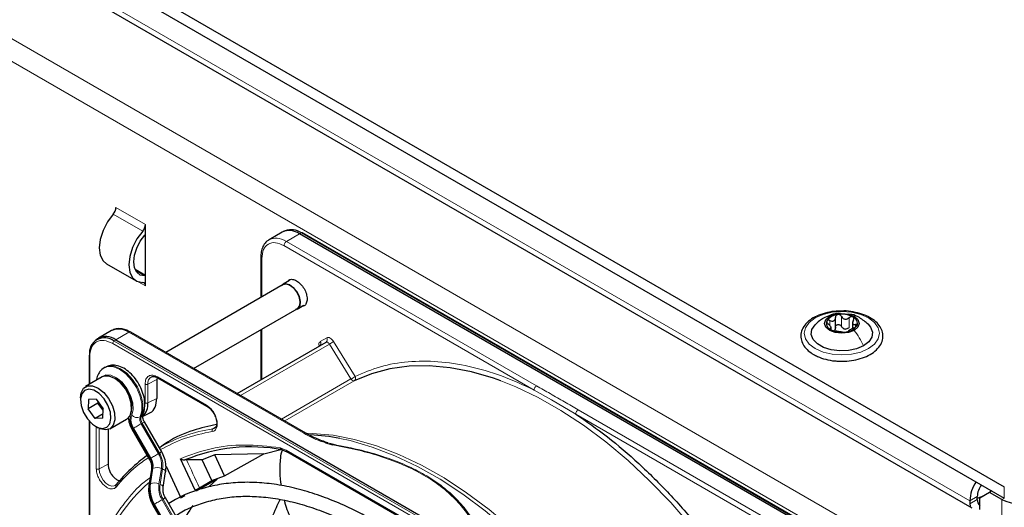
# Paper-space layout 'Blatt4' of a CAD drawing. Header units: millimetres. Extents: x 5 to 418, y 2 to 292.
# Tile 71 of 102: x 124 to 148, y 212 to 223. Entities that reach past the tile are written whole.
import ezdxf

# ---------------------------------------------------------------- set-up
doc = ezdxf.new("R2010")
doc.units = ezdxf.units.MM

psp = doc.layouts.new('Blatt4')

# ---------------------------------------------------------------- linework, layer by layer
at = {"color": 7, "linetype": 'Continuous', "lineweight": 25}
for p, q in [((90.097, 245.34), (147.844, 212.003)), ((90.097, 245.068), (147.844, 211.731)), ((90.757, 244.006), (147.066, 211.499)), ((127.279, 218.046), (127.279, 218.282)), ((130.552, 218.1), (130.238, 217.919)), ((130.624, 218.134), (130.579, 218.113)), ((127.279, 217.048), (127.279, 218.046)), ((143.944, 210.568), (130.969, 218.059)), ((144.009, 210.589), (131.034, 218.08)), ((130.042, 217.503), (130.042, 216.534)), ((126.346, 217.344), (127.053, 216.935)), ((127.279, 217.061), (127.031, 217.204)), ((127.279, 216.812), (127.279, 217.048)), ((130.726, 216.938), (130.573, 216.85)), ((130.577, 216.843), (127.766, 215.22)), ((128.432, 214.835), (130.91, 216.265)), ((130.915, 216.258), (131.068, 216.347)), ((143.802, 215.793), (143.802, 216.056)), ((126.467, 215.742), (126.154, 215.561)), ((130.042, 215.764), (130.042, 214.562)), ((143.698, 215.758), (143.698, 215.832)), ((144.211, 215.952), (144.211, 215.789)), ((126.129, 215.545), (126.089, 215.515)), ((126.571, 215.52), (139.546, 208.029)), ((131.115, 213.286), (126.926, 215.705)), ((129.473, 214.234), (131.602, 215.463)), ((125.93, 215.134), (125.93, 214.449)), ((126.315, 214.863), (126.291, 214.85)), ((126.245, 214.631), (125.844, 214.399)), ((127.56, 214.615), (127.551, 214.567)), ((127.551, 214.567), (127.551, 214.118)), ((127.578, 214.607), (128.752, 213.929)), ((125.723, 214.132), (125.723, 214.078)), ((125.917, 214.094), (125.907, 213.865)), ((126.099, 214.096), (125.917, 214.094)), ((126.099, 214.096), (126.27, 213.869)), ((126.142, 214.001), (125.907, 213.865)), ((126.078, 213.638), (125.907, 213.865)), ((126.142, 214.001), (126.144, 214.036)), ((126.167, 214.006), (126.142, 214.001)), ((126.269, 213.833), (126.142, 214.001)), ((126.26, 213.64), (126.27, 213.869)), ((126.265, 213.745), (126.078, 213.638)), ((126.26, 213.64), (126.078, 213.638)), ((126.427, 213.389), (126.828, 213.62)), ((127.211, 213.686), (127.383, 213.771)), ((125.93, 213.578), (125.93, 208.083)), ((126.089, 213.445), (126.136, 213.418)), ((126.384, 213.37), (126.384, 212.538)), ((126.955, 213.381), (127.369, 212.664)), ((127.669, 212.837), (127.255, 213.554)), ((128.937, 213.405), (128.895, 213.389)), ((127.611, 212.946), (127.607, 212.944)), ((131.592, 213.056), (131.766, 213.003)), ((131.682, 213.044), (131.778, 213.017)), ((128.468, 211.922), (128.116, 212.673)), ((128.937, 212.764), (128.637, 212.649)), ((130.111, 212.793), (128.937, 212.764)), ((129.169, 212.264), (128.937, 212.764)), ((129.169, 212.264), (130.111, 212.793)), ((130.111, 212.793), (130.517, 212.893)), ((130.533, 212.894), (130.667, 212.841)), ((130.666, 212.842), (135.335, 210.146)), ((127.772, 212.493), (128.124, 211.734)), ((128.258, 212.644), (128.225, 212.642)), ((128.637, 212.649), (128.258, 212.644)), ((128.87, 212.148), (128.637, 212.649)), ((127.421, 212.409), (127.361, 212.039)), ((127.702, 211.99), (127.762, 212.36)), ((128.87, 212.148), (129.169, 212.264)), ((128.997, 212.182), (128.493, 211.899)), ((128.57, 211.975), (128.87, 212.148)), ((128.808, 212.01), (128.997, 212.182)), ((131.752, 204.813), (127.755, 211.735)), ((128.124, 211.734), (128.23, 211.792)), ((147.196, 211.697), (147.196, 211.765)), ((147.49, 211.867), (147.255, 211.731)), ((147.255, 211.459), (147.255, 211.731)), ((147.549, 211.901), (147.49, 211.867)), ((147.785, 211.697), (147.49, 211.867)), ((127.455, 211.562), (131.451, 204.64)), ((147.019, 211.663), (147.019, 211.595))]:
    psp.add_line(p, q, dxfattribs=at)
at = {"color": 7, "linetype": 'Continuous', "lineweight": 18}
for p, q in [((147.019, 211.663), (90.804, 244.115)), ((89.095, 242.924), (145.192, 210.54)), ((88.859, 242.516), (144.957, 210.132)), ((127.279, 218.282), (126.572, 218.69)), ((127.212, 218.121), (126.505, 218.529)), ((130.655, 217.878), (130.969, 218.059)), ((136.644, 214.42), (130.655, 217.878)), ((130.969, 218.059), (131.012, 218.079)), ((131.012, 218.079), (143.987, 210.589)), ((136.586, 214.318), (130.596, 217.776)), ((130.066, 217.469), (130.066, 216.548)), ((127.264, 217.049), (127.045, 217.175)), ((127.108, 216.911), (127.279, 216.812)), ((143.667, 215.863), (143.667, 215.98)), ((143.943, 215.841), (143.943, 216.08)), ((144.128, 215.813), (144.128, 216.051)), ((130.066, 215.778), (130.066, 214.576)), ((143.679, 215.77), (143.679, 215.792)), ((144.28, 215.823), (144.28, 215.885)), ((126.527, 215.49), (126.571, 215.52)), ((126.571, 215.52), (126.884, 215.7)), ((126.884, 215.7), (131.073, 213.282)), ((131.465, 215.48), (131.62, 215.569)), ((139.471, 207.94), (126.495, 215.431)), ((139.503, 208), (126.527, 215.49)), ((129.552, 214.188), (131.683, 215.419)), ((132.2, 214.583), (131.683, 215.419)), ((131.782, 215.48), (132.299, 214.644)), ((125.945, 215.113), (125.945, 214.457)), ((127.551, 214.567), (127.338, 214.457)), ((127.568, 214.63), (128.742, 213.952)), ((132.2, 214.583), (130.535, 213.621)), ((127.269, 214.009), (127.269, 214.458)), ((127.338, 214.008), (127.338, 214.457)), ((132.28, 214.537), (130.614, 213.576)), ((136.586, 214.318), (137.005, 214.085)), ((127.551, 214.118), (127.338, 214.008)), ((137.005, 214.085), (137.583, 213.743)), ((143.631, 210.387), (137.641, 213.844)), ((127.175, 213.687), (127.152, 213.674)), ((143.572, 210.285), (137.583, 213.743)), ((125.945, 213.562), (125.945, 208.237)), ((126.102, 212.428), (126.102, 213.456)), ((126.171, 212.427), (126.171, 213.399)), ((127.392, 212.678), (126.979, 213.395)), ((126.995, 213.404), (127.409, 212.687)), ((127.2, 213.522), (127.176, 213.509)), ((127.59, 212.792), (127.176, 213.509)), ((127.2, 213.522), (127.614, 212.806)), ((128.895, 213.389), (128.961, 213.433)), ((130.506, 212.935), (130.649, 212.88)), ((127.409, 212.687), (127.392, 212.678)), ((130.649, 212.88), (135.317, 210.185)), ((126.171, 212.427), (126.384, 212.538)), ((127.381, 212.064), (127.441, 212.434)), ((127.458, 212.444), (127.398, 212.073)), ((127.441, 212.434), (127.458, 212.444)), ((127.601, 212.068), (127.661, 212.438)), ((127.689, 212.427), (127.629, 212.057)), ((127.398, 212.073), (127.381, 212.064)), ((147.844, 211.731), (147.844, 212.003)), ((147.196, 211.765), (147.019, 211.663)), ((147.844, 211.731), (147.785, 211.697)), ((127.479, 211.576), (127.495, 211.585)), ((131.475, 204.654), (127.479, 211.576)), ((127.495, 211.585), (131.492, 204.663)), ((131.673, 204.768), (127.677, 211.69)), ((127.7, 211.704), (131.697, 204.781)), ((147.196, 211.697), (147.019, 211.595)), ((147.785, 186.18), (147.785, 211.697))]:
    psp.add_line(p, q, dxfattribs=at)
at = {"color": 7, "linetype": 'Continuous', "lineweight": 25, "flags": 128}
for points in [[(126.505, 218.529), (126.369, 218.345), (126.263, 218.138), (126.196, 217.926), (126.173, 217.725), (126.196, 217.55), (126.263, 217.416), (126.346, 217.344)], [(127.212, 218.121), (127.076, 217.937), (126.97, 217.73), (126.903, 217.518), (126.88, 217.317), (126.903, 217.142), (126.97, 217.007), (127.076, 216.923), (127.212, 216.896)], [(127.264, 217.049), (127.155, 217.07), (127.07, 217.137), (127.016, 217.245), (126.998, 217.385), (127.016, 217.546), (127.07, 217.716), (127.155, 217.881), (127.264, 218.028)], [(130.54, 216.821), (130.56, 216.841), (130.634, 216.866)], [(130.577, 216.843), (130.637, 216.858), (130.725, 216.836), (130.816, 216.771), (130.897, 216.673), (130.954, 216.557), (130.979, 216.44), (130.968, 216.341), (130.923, 216.274), (130.91, 216.265)], [(130.634, 216.866), (130.725, 216.843), (130.818, 216.776), (130.901, 216.676), (130.959, 216.557), (130.985, 216.437), (130.974, 216.335), (130.928, 216.267), (130.873, 216.244)], [(144.247, 215.747), (144.113, 215.695), (143.955, 215.677), (143.797, 215.695), (143.663, 215.747), (143.574, 215.824), (143.542, 215.915), (143.574, 216.006), (143.663, 216.083)], [(143.663, 216.083), (143.797, 216.135), (143.955, 216.153), (144.113, 216.135), (144.247, 216.083), (144.336, 216.006), (144.367, 215.915), (144.336, 215.824), (144.247, 215.747)], [(144.473, 215.378), (144.306, 215.305), (144.111, 215.263), (143.903, 215.255), (143.699, 215.28), (143.515, 215.338), (143.368, 215.423), (143.268, 215.529), (143.223, 215.647), (143.238, 215.767), (143.311, 215.88), (143.316, 215.885)], [(144.585, 215.894), (144.642, 215.825), (144.686, 215.707), (144.671, 215.587), (144.598, 215.474), (144.473, 215.378)], [(135.786, 214.536), (135.611, 214.598), (135.085, 214.751), (134.571, 214.85), (134.071, 214.896), (133.59, 214.887), (133.129, 214.824), (132.691, 214.708), (132.28, 214.537)], [(126.828, 213.62), (126.833, 213.623), (126.91, 213.708), (126.947, 213.838), (126.939, 213.999), (126.887, 214.174), (126.798, 214.343), (126.68, 214.489), (126.546, 214.596), (126.412, 214.651), (126.291, 214.65), (126.245, 214.631)], [(125.723, 214.132), (125.738, 214.251), (125.796, 214.36), (125.89, 214.419), (126.011, 214.42), (126.146, 214.364), (126.279, 214.258), (126.397, 214.112), (126.486, 213.942), (126.538, 213.768), (126.546, 213.606), (126.509, 213.476), (126.432, 213.392), (126.323, 213.362), (126.323, 213.362)], [(126.255, 213.395), (126.356, 213.425), (126.425, 213.508), (126.453, 213.634), (126.438, 213.789), (126.38, 213.952), (126.287, 214.106), (126.171, 214.231), (126.044, 214.311), (125.923, 214.338), (125.821, 214.309), (125.752, 214.226), (125.724, 214.099), (125.739, 213.945), (125.797, 213.781), (125.89, 213.628), (126.007, 213.503), (126.133, 213.422), (126.255, 213.395)], [(126.323, 213.362), (126.194, 213.389), (126.136, 213.418)], [(131.933, 213.16), (131.668, 213.205), (131.234, 213.248)], [(147.196, 211.728), (147.306, 211.768), (147.34, 211.78)], [(147.315, 211.766), (147.278, 211.753), (147.196, 211.723)], [(147.019, 211.595), (147.028, 211.537), (147.035, 211.518)]]:
    psp.add_lwpolyline(points, dxfattribs=at)
at = {"color": 7, "linetype": 'Continuous', "lineweight": 18, "flags": 128}
for points in [[(143.318, 216.044), (143.505, 216.127), (143.722, 216.179), (143.955, 216.196), (144.188, 216.179), (144.405, 216.127), (144.591, 216.044), (144.734, 215.937), (144.824, 215.811), (144.855, 215.677), (144.824, 215.542), (144.734, 215.417), (144.591, 215.31), (144.405, 215.227), (144.188, 215.175), (143.955, 215.157), (143.722, 215.175), (143.505, 215.227), (143.318, 215.31), (143.175, 215.417), (143.086, 215.542), (143.055, 215.677), (143.086, 215.811), (143.175, 215.937), (143.318, 216.044)], [(131.683, 215.419), (131.674, 215.431), (131.664, 215.443), (131.654, 215.452), (131.642, 215.46), (131.631, 215.464), (131.621, 215.467), (131.611, 215.466), (131.602, 215.463)], [(127.152, 213.674), (127.192, 213.818), (127.19, 213.993), (127.146, 214.185), (127.063, 214.378), (126.948, 214.556), (126.81, 214.706), (126.661, 214.815), (126.512, 214.875), (126.376, 214.88), (126.291, 214.85)], [(126.315, 214.863), (126.4, 214.894), (126.536, 214.889), (126.685, 214.829), (126.834, 214.72), (126.971, 214.57), (127.086, 214.391), (127.169, 214.198), (127.214, 214.007), (127.216, 213.832), (127.175, 213.687)], [(126.198, 214.604), (126.228, 214.636), (126.328, 214.683), (126.452, 214.675), (126.586, 214.613), (126.718, 214.502), (126.834, 214.355), (126.922, 214.185), (126.973, 214.011), (126.982, 213.85), (126.949, 213.718)], [(132.28, 214.537), (132.271, 214.535), (132.262, 214.535), (132.251, 214.537), (132.24, 214.542), (132.229, 214.549), (132.219, 214.559), (132.209, 214.57), (132.2, 214.583)], [(141.67, 209.223), (141.251, 209.863), (140.808, 210.478), (140.341, 211.066), (139.855, 211.623), (139.351, 212.145), (138.834, 212.629), (138.305, 213.073), (137.769, 213.473), (137.228, 213.828), (136.686, 214.135), (136.146, 214.392), (135.786, 214.536)], [(126.995, 213.404), (127.012, 213.414), (127.032, 213.425), (127.055, 213.439), (127.079, 213.453), (127.105, 213.467), (127.13, 213.482), (127.154, 213.496), (127.176, 213.509)], [(127.2, 213.522), (127.219, 213.534), (127.235, 213.543), (127.246, 213.549), (127.253, 213.553), (127.255, 213.554)], [(131.119, 213.283), (131.272, 213.28), (131.771, 213.234), (132.286, 213.135), (132.812, 212.981), (133.346, 212.776), (133.886, 212.519), (134.428, 212.212), (134.969, 211.857), (135.505, 211.457), (136.034, 211.013), (136.552, 210.529), (137.055, 210.007), (137.331, 209.698)], [(137.083, 209.841), (136.968, 209.968), (136.463, 210.491), (135.943, 210.977), (135.413, 211.423), (134.875, 211.824), (134.333, 212.18), (133.789, 212.488), (133.248, 212.745), (132.711, 212.952), (132.184, 213.105), (131.933, 213.16)], [(127.409, 212.687), (127.426, 212.697), (127.446, 212.709), (127.469, 212.722), (127.493, 212.736), (127.519, 212.751), (127.544, 212.765), (127.568, 212.779), (127.59, 212.792)], [(127.614, 212.806), (127.633, 212.817), (127.649, 212.826), (127.66, 212.832), (127.667, 212.836), (127.669, 212.837)], [(126.555, 212.03), (126.533, 212.019), (126.471, 212.014), (126.401, 212.038), (126.331, 212.089), (126.267, 212.161), (126.215, 212.248), (126.182, 212.34), (126.171, 212.427)], [(127.689, 212.427), (127.713, 212.417), (127.733, 212.406), (127.748, 212.393), (127.758, 212.38), (127.763, 212.368), (127.762, 212.36)], [(127.629, 212.057), (127.653, 212.047), (127.673, 212.036), (127.688, 212.023), (127.698, 212.01), (127.702, 211.998), (127.702, 211.99)], [(127.7, 211.704), (127.719, 211.715), (127.735, 211.724), (127.746, 211.73), (127.753, 211.734), (127.755, 211.735)], [(127.495, 211.585), (127.512, 211.595), (127.532, 211.607), (127.555, 211.62), (127.58, 211.634), (127.605, 211.649), (127.63, 211.663), (127.654, 211.677), (127.677, 211.69)]]:
    psp.add_lwpolyline(points, dxfattribs=at)
at = {"color": 7, "linetype": 'Continuous', "lineweight": 25}
for centre, radius, start, end in [((126.314, 218.703), 0.258, 317.8603, 357.2306), ((127.021, 218.295), 0.258, 317.8603, 357.2306), ((130.725, 217.718), 0.419, 54.3824, 114.3071), ((130.765, 217.729), 0.429, 54.844, 109.1737), ((126.867, 218.377), 0.528, 318.6667, 321.2143), ((131.024, 218.059), 0.0233, 64.1059, 120.3461), ((127.266, 216.907), 0.141, 84.9435, 91.0853), ((127.208, 216.825), 0.0717, 349.9745, 86.6766), ((143.748, 215.916), 0.165, 160.539, 249.2579), ((143.878, 215.782), 0.342, 93.4335, 146.5611), ((143.955, 215.557), 0.576, 62.6428, 99.7711), ((144.162, 215.914), 0.165, 340.539, 69.2579), ((126.64, 215.36), 0.419, 54.3824, 114.3071), ((143.954, 216.273), 0.576, 242.6428, 279.7711), ((144.057, 215.988), 0.211, 254.2708, 268.1431), ((144.031, 216.048), 0.342, 273.4335, 326.5611), ((126.299, 215.21), 0.362, 50.7967, 189.214), ((126.332, 215.211), 0.39, 52.237, 121.2851), ((126.909, 215.666), 0.0419, 65.6929, 125.6176), ((125.954, 215.132), 0.0233, 119.6454, 175.8931), ((126.136, 213.894), 0.812, 0.4785, 59.5161), ((126.96, 213.974), 0.379, 312.0455, 5.0454), ((129.804, 208.824), 4.132, 79.4654, 112.462), ((129.543, 209.651), 3.814, 125.6685, 140.9731), ((147.884, 211.629), 0.866, 145.4765, 177.7594), ((147.695, 211.745), 0.5, 142.8287, 177.6905), ((131.703, 209.195), 4.044, 144.3658, 152.1043), ((147.454, 211.71), 0.259, 182.8599, 219.5515), ((148.197, 212.493), 0.897, 242.6097, 297.3903)]:
    psp.add_arc(centre, radius, start, end, dxfattribs=at)
at = {"color": 7, "linetype": 'Continuous', "lineweight": 18}
for centre, radius, start, end in [((131.557, 215.525), 0.0769, 306.3512, 35.1851), ((126.573, 215.427), 0.0777, 125.6892, 177.1989), ((131.402, 215.436), 0.0772, 307.8335, 35.0766), ((130.914, 216.751), 1.539, 299.9888, 304.3156), ((125.954, 215.135), 0.0242, 184.4143, 246.9058), ((126.228, 213.945), 0.728, 343.757, 77.8749), ((127.511, 214.48), 0.175, 119.2886, 187.7145), ((131.431, 215.915), 1.539, 299.9888, 304.3156), ((132.233, 214.601), 0.0788, 306.4033, 33.6243), ((127.308, 213.621), 0.4, 162.4884, 214.4618), ((127.294, 213.609), 0.362, 162.4884, 214.4618), ((127.08, 213.832), 0.174, 221.048, 294.5), ((127.333, 213.617), 0.19, 162.4884, 214.4618), ((127.357, 213.63), 0.19, 162.4884, 214.4618), ((127.13, 213.768), 0.0922, 299.1324, 333.6598), ((144.359, 183.278), 34.772, 119.9893, 120.0346), ((129.471, 209.703), 3.731, 98.8797, 119.9002), ((131.097, 213.251), 0.0398, 63.3674, 127.3209), ((144.773, 182.561), 34.772, 119.9893, 120.0346), ((127.071, 212.487), 0.374, 351.8933, 30.7356), ((127.088, 212.496), 0.374, 351.8933, 30.7356), ((127.124, 212.515), 0.543, 351.8933, 30.7356), ((127.115, 212.509), 0.58, 351.8933, 30.7356), ((127.456, 212.402), 0.0351, 113.9711, 167.4982), ((127.553, 212.185), 0.276, 66.9099, 110.1284), ((102.827, 200.365), 28.241, 24.2762, 25.7742), ((130.108, 208.977), 4.159, 131.1389, 160.5535), ((127.395, 212.032), 0.0351, 113.9757, 167.4497), ((128.122, 211.958), 0.748, 171.8933, 210.7356), ((128.139, 211.968), 0.748, 171.8933, 210.7356), ((127.493, 211.815), 0.276, 66.9099, 110.1284), ((128.175, 211.986), 0.58, 171.8933, 210.7356), ((128.166, 211.981), 0.543, 171.8933, 210.7356), ((144.859, 181.459), 34.772, 119.9893, 120.0346)]:
    psp.add_arc(centre, radius, start, end, dxfattribs=at)
at = {"color": 7, "linetype": 'Continuous', "lineweight": 25}
for points, knots in [([(130.253, 217.92), (130.23, 217.909), (130.169, 217.878), (130.102, 217.786), (130.057, 217.665), (130.039, 217.568), (130.043, 217.511), (130.044, 217.502)], [0, 0, 0, 0, 0.167856, 0.44212, 0.708909, 0.953399, 1, 1, 1, 1]), ([(130.684, 216.914), (130.694, 216.929), (130.721, 216.967), (130.798, 216.976), (130.897, 216.943), (130.997, 216.862), (131.08, 216.749), (131.139, 216.618), (131.147, 216.537), (131.15, 216.496)], [0, 0, 0, 0, 0.092391, 0.243659, 0.394927, 0.546196, 0.697464, 0.848732, 1, 1, 1, 1]), ([(131.15, 216.496), (131.146, 216.461), (131.138, 216.389), (131.09, 216.329), (131.043, 216.324), (131.026, 216.323)], [0, 0, 0, 0, 0.382955, 0.765909, 1, 1, 1, 1]), ([(143.97, 216.21), (143.904, 216.209), (143.761, 216.207), (143.551, 216.165), (143.352, 216.095), (143.185, 215.996), (143.058, 215.874), (142.982, 215.732), (142.963, 215.583), (143, 215.44), (143.086, 215.312), (143.186, 215.225), (143.257, 215.181), (143.277, 215.169)], [0, 0, 0, 0, 0.086679, 0.18602, 0.285774, 0.386232, 0.487425, 0.587594, 0.683756, 0.776289, 0.868666, 0.964239, 1, 1, 1, 1]), ([(143.88, 215.012), (143.924, 215.009), (144.044, 215.002), (144.24, 215.027), (144.451, 215.08), (144.637, 215.164), (144.788, 215.274), (144.893, 215.405), (144.944, 215.552), (144.936, 215.7), (144.877, 215.837), (144.771, 215.958), (144.623, 216.061), (144.438, 216.142), (144.226, 216.192), (144.065, 216.215), (143.98, 216.21), (143.97, 216.21)], [0, 0, 0, 0, 0.043178, 0.116961, 0.19094, 0.26533, 0.340301, 0.415461, 0.48884, 0.558844, 0.627333, 0.696902, 0.76915, 0.842962, 0.916921, 0.990714, 1, 1, 1, 1]), ([(143.516, 216.04), (143.482, 216.019), (143.409, 215.974), (143.347, 215.914), (143.314, 215.883)], [0, 0, 0, 0, 0.473586, 1, 1, 1, 1]), ([(143.922, 216.151), (143.909, 216.153), (143.834, 216.161), (143.704, 216.127), (143.599, 216.078), (143.55, 216.055)], [0, 0, 0, 0, 0.101836, 0.574859, 1, 1, 1, 1]), ([(143.593, 215.971), (143.591, 215.966), (143.588, 215.955), (143.596, 215.935), (143.61, 215.916), (143.623, 215.904), (143.629, 215.898)], [0, 0, 0, 0, 0.249857, 0.499466, 0.749011, 1, 1, 1, 1]), ([(143.667, 215.98), (143.659, 215.983), (143.644, 215.989), (143.621, 215.99), (143.602, 215.984), (143.596, 215.976), (143.593, 215.971)], [0, 0, 0, 0, 0.249807, 0.500055, 0.750309, 1, 1, 1, 1]), ([(143.667, 215.98), (143.684, 215.974), (143.71, 215.965), (143.742, 215.967), (143.764, 215.975), (143.782, 215.99), (143.799, 216.016), (143.801, 216.041), (143.802, 216.058)], [0, 0, 0, 0, 0.249168, 0.374303, 0.498903, 0.623987, 0.749746, 1, 1, 1, 1]), ([(143.858, 216.124), (143.85, 216.122), (143.833, 216.118), (143.815, 216.102), (143.804, 216.081), (143.803, 216.066), (143.802, 216.058)], [0, 0, 0, 0, 0.250033, 0.499632, 0.749228, 1, 1, 1, 1]), ([(143.943, 216.08), (143.939, 216.087), (143.93, 216.101), (143.909, 216.116), (143.884, 216.126), (143.867, 216.125), (143.858, 216.124)], [0, 0, 0, 0, 0.249815, 0.499908, 0.75012, 1, 1, 1, 1]), ([(143.943, 216.08), (143.953, 216.065), (143.967, 216.042), (143.998, 216.023), (144.024, 216.015), (144.052, 216.015), (144.089, 216.023), (144.112, 216.04), (144.128, 216.051)], [0, 0, 0, 0, 0.249199, 0.374336, 0.49893, 0.624007, 0.749759, 1, 1, 1, 1]), ([(144.59, 215.889), (144.52, 215.946), (144.4, 216.047), (144.234, 216.125), (144.146, 216.131), (144.124, 216.132)], [0, 0, 0, 0, 0.507466, 0.877443, 1, 1, 1, 1]), ([(144.22, 216.068), (144.213, 216.071), (144.199, 216.077), (144.174, 216.075), (144.149, 216.067), (144.135, 216.056), (144.128, 216.051)], [0, 0, 0, 0, 0.249991, 0.499611, 0.749127, 1, 1, 1, 1]), ([(144.231, 215.992), (144.223, 215.976), (144.212, 215.952), (144.211, 215.924), (144.215, 215.905), (144.225, 215.892), (144.245, 215.882), (144.266, 215.884), (144.28, 215.885)], [0, 0, 0, 0, 0.249201, 0.374338, 0.498932, 0.624008, 0.74976, 1, 1, 1, 1]), ([(144.231, 215.992), (144.234, 215.999), (144.241, 216.013), (144.243, 216.035), (144.237, 216.055), (144.226, 216.064), (144.22, 216.068)], [0, 0, 0, 0, 0.249852, 0.499902, 0.750115, 1, 1, 1, 1]), ([(126.926, 215.702), (126.903, 215.715), (126.844, 215.75), (126.745, 215.781), (126.631, 215.792), (126.537, 215.78), (126.491, 215.75), (126.477, 215.74)], [0, 0, 0, 0, 0.1437918, 0.3808116, 0.6250082, 0.880873, 1, 1, 1, 1]), ([(143.679, 215.792), (143.686, 215.794), (143.697, 215.797), (143.699, 215.811), (143.695, 215.825), (143.685, 215.842), (143.665, 215.868), (143.644, 215.886), (143.629, 215.898)], [0, 0, 0, 0, 0.249201, 0.374338, 0.498932, 0.624008, 0.74976, 1, 1, 1, 1]), ([(143.679, 215.792), (143.675, 215.791), (143.668, 215.789), (143.667, 215.782), (143.673, 215.773), (143.684, 215.766), (143.69, 215.762)], [0, 0, 0, 0, 0.249852, 0.499902, 0.750115, 1, 1, 1, 1]), ([(143.69, 215.762), (143.697, 215.758), (143.71, 215.751), (143.736, 215.743), (143.761, 215.736), (143.775, 215.734), (143.782, 215.732)], [0, 0, 0, 0, 0.249991, 0.499611, 0.749127, 1, 1, 1, 1]), ([(143.802, 215.82), (143.802, 215.807), (143.801, 215.781), (143.787, 215.761), (143.78, 215.751)], [0, 0, 0, 0, 0.50155, 1, 1, 1, 1]), ([(143.966, 215.704), (143.957, 215.705), (143.943, 215.707), (143.912, 215.711), (143.885, 215.715), (143.857, 215.719), (143.821, 215.726), (143.797, 215.73), (143.782, 215.732)], [0, 0, 0, 0, 0.249199, 0.374336, 0.49893, 0.624007, 0.749759, 1, 1, 1, 1]), ([(143.802, 215.82), (143.803, 215.827), (143.804, 215.843), (143.815, 215.863), (143.833, 215.879), (143.857, 215.887), (143.884, 215.887), (143.909, 215.878), (143.93, 215.862), (143.939, 215.848), (143.943, 215.841)], [0, 0, 0, 0, 0.125193, 0.249438, 0.374279, 0.499024, 0.623869, 0.749369, 0.87443, 1, 1, 1, 1]), ([(144, 215.785), (143.988, 215.792), (143.964, 215.806), (143.95, 215.83), (143.943, 215.841)], [0, 0, 0, 0, 0.498457, 1, 1, 1, 1]), ([(144.128, 215.813), (144.116, 215.804), (144.093, 215.786), (144.065, 215.78), (144.051, 215.777)], [0, 0, 0, 0, 0.5015517, 1, 1, 1, 1]), ([(144.242, 215.804), (144.225, 215.796), (144.2, 215.785), (144.167, 215.768), (144.145, 215.755), (144.128, 215.745), (144.111, 215.733), (144.109, 215.729), (144.107, 215.726)], [0, 0, 0, 0, 0.249168, 0.374303, 0.498903, 0.623987, 0.749746, 1, 1, 1, 1]), ([(144.242, 215.804), (144.25, 215.807), (144.266, 215.814), (144.289, 215.828), (144.308, 215.844), (144.314, 215.854), (144.317, 215.859)], [0, 0, 0, 0, 0.249807, 0.500055, 0.750309, 1, 1, 1, 1]), ([(144.317, 215.859), (144.318, 215.864), (144.321, 215.873), (144.314, 215.882), (144.3, 215.887), (144.287, 215.886), (144.28, 215.885)], [0, 0, 0, 0, 0.249857, 0.499466, 0.749011, 1, 1, 1, 1]), ([(143.966, 215.704), (143.971, 215.703), (143.98, 215.702), (144.001, 215.702), (144.026, 215.703), (144.043, 215.705), (144.052, 215.706)], [0, 0, 0, 0, 0.2498147, 0.4999078, 0.7501201, 1, 1, 1, 1]), ([(144.052, 215.706), (144.06, 215.707), (144.077, 215.71), (144.095, 215.716), (144.106, 215.722), (144.107, 215.724), (144.107, 215.726)], [0, 0, 0, 0, 0.250033, 0.499632, 0.749228, 1, 1, 1, 1]), ([(131.457, 215.382), (131.457, 215.382), (131.456, 215.381), (131.452, 215.375), (131.449, 215.375), (131.449, 215.374)], [0, 0, 0, 0, 0.337931, 0.908636, 1, 1, 1, 1]), ([(143.277, 215.169), (143.307, 215.153), (143.395, 215.106), (143.564, 215.05), (143.741, 215.014), (143.848, 215.012), (143.88, 215.012)], [0, 0, 0, 0, 0.180167, 0.52014, 0.85956, 1, 1, 1, 1]), ([(126.294, 214.846), (126.283, 214.841), (126.231, 214.819), (126.165, 214.735), (126.114, 214.638), (126.107, 214.57), (126.105, 214.55)], [0, 0, 0, 0, 0.097085, 0.473832, 0.846947, 1, 1, 1, 1]), ([(127.213, 213.727), (127.225, 213.755), (127.255, 213.829), (127.27, 213.97), (127.25, 214.145), (127.191, 214.33), (127.099, 214.507), (126.978, 214.666), (126.836, 214.795), (126.686, 214.881), (126.539, 214.916), (126.412, 214.911), (126.346, 214.875), (126.319, 214.86)], [0, 0, 0, 0, 0.057899, 0.152686, 0.251734, 0.352726, 0.453488, 0.554523, 0.656615, 0.760844, 0.853475, 0.939999, 1, 1, 1, 1]), ([(127.426, 214.629), (127.432, 214.633), (127.442, 214.641), (127.46, 214.639), (127.469, 214.638)], [0, 0, 0, 0, 0.517593, 1, 1, 1, 1]), ([(127.469, 214.638), (127.482, 214.638), (127.511, 214.639), (127.553, 214.624), (127.577, 214.608), (127.578, 214.607)], [0, 0, 0, 0, 0.4241829, 0.9764214, 1, 1, 1, 1]), ([(127.578, 214.608), (127.581, 214.606), (127.588, 214.603), (127.597, 214.607), (127.601, 214.609)], [0, 0, 0, 0, 0.482278, 1, 1, 1, 1]), ([(127.381, 213.775), (127.386, 213.776), (127.449, 213.787), (127.524, 213.9), (127.542, 214.045), (127.551, 214.118)], [0, 0, 0, 0, 0.04476, 0.52238, 1, 1, 1, 1]), ([(128.752, 213.93), (128.755, 213.928), (128.762, 213.926), (128.771, 213.929), (128.775, 213.931)], [0, 0, 0, 0, 0.482284, 1, 1, 1, 1]), ([(128.752, 213.93), (128.752, 213.93), (128.767, 213.923), (128.799, 213.897), (128.857, 213.844), (128.893, 213.79), (128.916, 213.756)], [0, 0, 0, 0, 0.0015, 0.266685, 0.530343, 1, 1, 1, 1]), ([(126.865, 213.656), (126.872, 213.607), (126.886, 213.514), (126.932, 213.424), (126.955, 213.381)], [0, 0, 0, 0, 0.514995, 1, 1, 1, 1]), ([(127.255, 213.554), (127.247, 213.568), (127.229, 213.602), (127.213, 213.654), (127.208, 213.697), (127.211, 213.723), (127.213, 213.726), (127.213, 213.727)], [0, 0, 0, 0, 0.176806, 0.422684, 0.629977, 0.82324, 1, 1, 1, 1]), ([(128.916, 213.756), (128.934, 213.719), (128.959, 213.669), (128.978, 213.597), (128.986, 213.542), (128.983, 213.487), (128.97, 213.443), (128.955, 213.416), (128.94, 213.41), (128.935, 213.408)], [0, 0, 0, 0, 0.2383433, 0.3308667, 0.4759697, 0.6178962, 0.7639863, 0.9223789, 1, 1, 1, 1]), ([(137.583, 213.743), (137.837, 213.566), (138.346, 213.211), (139.097, 212.565), (139.827, 211.842), (140.523, 211.046), (141.179, 210.194), (141.572, 209.587), (141.768, 209.285)], [0, 0, 0, 0, 0.16549, 0.332238, 0.5, 0.66775, 0.834504, 1, 1, 1, 1]), ([(128.982, 213.492), (128.793, 213.45), (128.377, 213.357), (127.924, 213.16), (127.68, 212.98), (127.618, 212.934)], [0, 0, 0, 0, 0.3838766, 0.8427527, 1, 1, 1, 1]), ([(131.651, 213.05), (131.551, 213.085), (131.359, 213.153), (131.194, 213.243), (131.115, 213.286)], [0, 0, 0, 0, 0.518013, 1, 1, 1, 1]), ([(131.778, 213.017), (131.776, 213.015), (131.772, 213.013), (131.768, 213.006), (131.766, 213.003)], [0, 0, 0, 0, 0.499999, 1, 1, 1, 1]), ([(127.369, 212.664), (127.378, 212.646), (127.406, 212.593), (127.429, 212.501), (127.424, 212.438), (127.421, 212.409)], [0, 0, 0, 0, 0.219781, 0.641695, 1, 1, 1, 1]), ([(127.762, 212.36), (127.766, 212.394), (127.777, 212.487), (127.755, 212.642), (127.708, 212.766), (127.674, 212.828), (127.669, 212.837)], [0, 0, 0, 0, 0.213395, 0.580888, 0.936398, 1, 1, 1, 1]), ([(128.116, 212.673), (128.126, 212.666), (128.143, 212.656), (128.173, 212.647), (128.199, 212.641), (128.217, 212.642), (128.225, 212.642)], [0, 0, 0, 0, 0.336127, 0.560864, 0.79606, 1, 1, 1, 1]), ([(130.533, 212.029), (130.52, 212.135), (130.491, 212.355), (130.513, 212.638), (130.532, 212.822), (130.56, 212.882), (130.561, 212.883)], [0, 0, 0, 0, 0.368249, 0.763111, 0.995812, 1, 1, 1, 1]), ([(126.384, 212.538), (126.386, 212.51), (126.39, 212.456), (126.423, 212.366), (126.473, 212.282), (126.535, 212.212), (126.603, 212.165), (126.652, 212.142), (126.673, 212.144), (126.674, 212.144)], [0, 0, 0, 0, 0.16455, 0.329101, 0.493651, 0.658201, 0.822751, 0.987302, 1, 1, 1, 1]), ([(126.573, 212.048), (126.571, 212.045), (126.566, 212.036), (126.558, 212.034), (126.554, 212.033)], [0, 0, 0, 0, 0.349285, 1, 1, 1, 1]), ([(127.361, 212.039), (127.357, 212.005), (127.347, 211.913), (127.368, 211.758), (127.415, 211.633), (127.45, 211.571), (127.455, 211.562)], [0, 0, 0, 0, 0.213395, 0.580888, 0.936398, 1, 1, 1, 1]), ([(127.755, 211.735), (127.745, 211.754), (127.718, 211.807), (127.695, 211.898), (127.7, 211.961), (127.702, 211.99)], [0, 0, 0, 0, 0.219781, 0.641695, 1, 1, 1, 1]), ([(137.421, 206.314), (137.351, 206.433), (137.162, 206.756), (136.824, 207.264), (136.415, 207.834), (135.983, 208.379), (135.534, 208.897), (135.069, 209.385), (134.59, 209.839), (134.101, 210.259), (133.604, 210.64), (133.101, 210.982), (132.595, 211.281), (132.089, 211.537), (131.586, 211.747), (131.089, 211.911), (130.599, 212.028), (130.121, 212.096), (129.657, 212.115), (129.21, 212.084), (128.781, 212.006), (128.377, 211.877), (128.06, 211.74), (127.889, 211.63), (127.836, 211.596)], [0, 0, 0, 0, 0.027836, 0.075404, 0.122977, 0.170555, 0.218143, 0.265742, 0.313355, 0.360985, 0.408634, 0.456301, 0.503986, 0.551687, 0.599395, 0.647094, 0.694763, 0.742373, 0.789887, 0.837268, 0.884487, 0.931535, 0.978434, 1, 1, 1, 1]), ([(128.468, 211.922), (128.475, 211.925), (128.488, 211.931), (128.516, 211.946), (128.545, 211.961), (128.562, 211.971), (128.57, 211.975)], [0, 0, 0, 0, 0.2504937, 0.503104, 0.7541152, 1, 1, 1, 1]), ([(128.002, 211.307), (128.05, 211.338), (128.207, 211.441), (128.503, 211.568), (128.886, 211.688), (129.293, 211.758), (129.718, 211.781), (130.16, 211.756), (130.617, 211.684), (131.085, 211.565), (131.562, 211.4), (132.046, 211.189), (132.534, 210.933), (133.023, 210.635), (133.51, 210.295), (133.993, 209.916), (134.468, 209.499), (134.933, 209.048), (135.386, 208.563), (135.823, 208.049), (136.242, 207.508), (136.639, 206.942), (136.937, 206.487), (137.093, 206.217), (137.133, 206.147)], [0, 0, 0, 0, 0.02099, 0.069851, 0.118688, 0.167389, 0.215899, 0.264215, 0.312366, 0.360395, 0.408346, 0.456251, 0.504137, 0.552018, 0.599903, 0.6478, 0.695711, 0.743637, 0.791578, 0.839533, 0.887498, 0.935471, 0.983451, 1, 1, 1, 1]), ([(130.199, 210.996), (130.268, 211.167), (130.363, 211.406), (130.475, 211.631), (130.507, 211.694)], [0, 0, 0, 0, 0.717609, 1, 1, 1, 1]), ([(130.779, 211.212), (130.72, 211.339), (130.649, 211.49), (130.615, 211.652), (130.609, 211.678)], [0, 0, 0, 0, 0.838404, 1, 1, 1, 1])]:
    psp.add_open_spline(points, degree=3, knots=knots, dxfattribs=at)
at = {"color": 7, "linetype": 'Continuous', "lineweight": 18}
for points, knots in [([(130.596, 217.776), (130.527, 217.806), (130.388, 217.868), (130.213, 217.828), (130.09, 217.696), (130.074, 217.545), (130.066, 217.469)], [0, 0, 0, 0, 0.25, 0.5, 0.75, 1, 1, 1, 1]), ([(130.25, 217.921), (130.307, 217.941), (130.426, 217.984), (130.577, 217.914), (130.655, 217.878)], [0, 0, 0, 0, 0.484726, 1, 1, 1, 1]), ([(130.066, 217.469), (130.059, 217.474), (130.045, 217.484), (130.043, 217.496), (130.042, 217.502)], [0, 0, 0, 0, 0.5161433, 1, 1, 1, 1]), ([(143.518, 216.037), (143.525, 216.042), (143.564, 216.074), (143.618, 216.079), (143.663, 216.083)], [0, 0, 0, 0, 0.162643, 1, 1, 1, 1]), ([(126.495, 215.431), (126.426, 215.462), (126.32, 215.511), (126.191, 215.506), (126.103, 215.474), (126.032, 215.414), (125.964, 215.305), (125.952, 215.189), (125.945, 215.113)], [0, 0, 0, 0, 0.239457, 0.368361, 0.5, 0.631639, 0.760543, 1, 1, 1, 1]), ([(131.62, 215.569), (131.631, 215.573), (131.654, 215.581), (131.7, 215.566), (131.746, 215.531), (131.77, 215.497), (131.782, 215.48)], [0, 0, 0, 0, 0.240773, 0.5, 0.759227, 1, 1, 1, 1]), ([(131.435, 215.379), (131.433, 215.388), (131.428, 215.418), (131.438, 215.456), (131.456, 215.472), (131.465, 215.48)], [0, 0, 0, 0, 0.2058622, 0.6175865, 1, 1, 1, 1]), ([(132.299, 214.644), (132.497, 214.729), (132.895, 214.899), (133.564, 215.011), (134.277, 215.016), (135.027, 214.9), (135.799, 214.678), (136.324, 214.438), (136.586, 214.318)], [0, 0, 0, 0, 0.165419, 0.332172, 0.5, 0.667816, 0.834575, 1, 1, 1, 1]), ([(127.269, 214.458), (127.273, 214.5), (127.282, 214.586), (127.351, 214.66), (127.45, 214.682), (127.529, 214.648), (127.568, 214.63)], [0, 0, 0, 0, 0.25, 0.5, 0.75, 1, 1, 1, 1]), ([(127.568, 214.63), (127.568, 214.625), (127.569, 214.616), (127.574, 214.609), (127.578, 214.608), (127.578, 214.608)], [0, 0, 0, 0, 0.4834479, 0.9669025, 1, 1, 1, 1]), ([(137.641, 213.844), (137.532, 213.907), (137.366, 214.003), (137.142, 214.132), (136.919, 214.261), (136.753, 214.357), (136.644, 214.42)], [0, 0, 0, 0, 0.328002, 0.499943, 0.671978, 1, 1, 1, 1]), ([(127.187, 213.748), (127.189, 213.749), (127.21, 213.767), (127.251, 213.844), (127.262, 213.944), (127.269, 214.009)], [0, 0, 0, 0, 0.019445, 0.36258, 1, 1, 1, 1]), ([(128.742, 213.952), (128.769, 213.934), (128.824, 213.897), (128.899, 213.806), (128.957, 213.702), (128.993, 213.595), (129.004, 213.494), (128.987, 213.408), (128.946, 213.345), (128.902, 213.331), (128.88, 213.325)], [0, 0, 0, 0, 0.121712, 0.25, 0.378287, 0.5, 0.621712, 0.75, 0.878287, 1, 1, 1, 1]), ([(128.742, 213.952), (128.742, 213.948), (128.743, 213.938), (128.748, 213.931), (128.752, 213.93), (128.752, 213.93)], [0, 0, 0, 0, 0.483457, 0.966913, 1, 1, 1, 1]), ([(128.88, 213.325), (128.879, 213.331), (128.875, 213.343), (128.876, 213.362), (128.883, 213.379), (128.891, 213.386), (128.895, 213.389)], [0, 0, 0, 0, 0.249991, 0.499994, 0.749997, 1, 1, 1, 1]), ([(128.88, 213.325), (128.654, 213.278), (128.214, 213.188), (127.827, 212.989), (127.639, 212.892)], [0, 0, 0, 0, 0.513266, 1, 1, 1, 1]), ([(131.073, 213.282), (131.196, 213.213), (131.354, 213.124), (131.549, 213.068), (131.592, 213.056)], [0, 0, 0, 0, 0.782522, 1, 1, 1, 1]), ([(128.116, 212.673), (128.356, 212.763), (128.836, 212.943), (129.641, 213.031), (130.218, 212.967), (130.506, 212.935)], [0, 0, 0, 0, 0.333214, 0.666775, 1, 1, 1, 1]), ([(130.559, 212.886), (130.553, 212.887), (130.541, 212.888), (130.526, 212.899), (130.513, 212.914), (130.508, 212.928), (130.506, 212.935)], [0, 0, 0, 0, 0.25, 0.5, 0.75, 1, 1, 1, 1]), ([(131.766, 213.003), (131.972, 212.963), (132.372, 212.886), (132.942, 212.724), (133.469, 212.527), (133.949, 212.288), (134.363, 212.011), (134.704, 211.707), (134.984, 211.378), (135.118, 211.147), (135.187, 211.028)], [0, 0, 0, 0, 0.12858, 0.2500863, 0.3751091, 0.4999998, 0.6248906, 0.7499133, 0.8714092, 1, 1, 1, 1]), ([(135.224, 211.027), (135.146, 211.158), (134.999, 211.407), (134.701, 211.745), (134.361, 212.038), (133.972, 212.295), (133.528, 212.52), (133.021, 212.716), (132.436, 212.888), (132.004, 212.972), (131.778, 213.017)], [0, 0, 0, 0, 0.140701, 0.267721, 0.384941, 0.499776, 0.614572, 0.731748, 0.859012, 1, 1, 1, 1]), ([(127.346, 212.692), (127.246, 212.627), (126.961, 212.438), (126.728, 212.169), (126.577, 211.994)], [0, 0, 0, 0, 0.347882, 1, 1, 1, 1]), ([(130.649, 212.88), (130.65, 212.872), (130.652, 212.856), (130.659, 212.843), (130.666, 212.842), (130.666, 212.842)], [0, 0, 0, 0, 0.494459, 0.988917, 1, 1, 1, 1]), ([(126.577, 211.994), (126.56, 211.979), (126.526, 211.948), (126.451, 211.943), (126.369, 211.972), (126.286, 212.032), (126.211, 212.116), (126.15, 212.219), (126.11, 212.329), (126.105, 212.396), (126.102, 212.428)], [0, 0, 0, 0, 0.121713, 0.25, 0.378287, 0.5, 0.621713, 0.75, 0.878287, 1, 1, 1, 1]), ([(126.171, 212.427), (126.166, 212.425), (126.155, 212.421), (126.136, 212.419), (126.117, 212.421), (126.107, 212.426), (126.102, 212.428)], [0, 0, 0, 0, 0.250002, 0.500004, 0.750006, 1, 1, 1, 1]), ([(127.39, 212.214), (127.343, 212.181), (127.119, 212.024), (126.785, 211.64), (126.391, 211.073), (126.198, 210.618), (126.101, 210.392)], [0, 0, 0, 0, 0.081439, 0.388222, 0.695006, 1, 1, 1, 1]), ([(126.577, 211.994), (126.573, 211.999), (126.567, 212.01), (126.565, 212.027), (126.569, 212.042), (126.576, 212.049), (126.58, 212.053)], [0, 0, 0, 0, 0.25, 0.5, 0.75, 1, 1, 1, 1])]:
    psp.add_open_spline(points, degree=3, knots=knots, dxfattribs=at)
for points in [[(130.655, 217.878), (130.648, 217.872), (130.632, 217.861), (130.613, 217.834), (130.599, 217.804), (130.597, 217.785), (130.596, 217.776)], [(144.473, 215.378), (144.441, 215.443), (144.378, 215.574), (144.29, 215.689), (144.247, 215.747)], [(127.269, 214.458), (127.274, 214.455), (127.284, 214.451), (127.303, 214.449), (127.322, 214.45), (127.333, 214.455), (127.338, 214.457)], [(136.586, 214.318), (136.587, 214.327), (136.588, 214.346), (136.602, 214.376), (136.621, 214.403), (136.637, 214.414), (136.644, 214.42)], [(127.269, 214.009), (127.274, 214.006), (127.284, 214.002), (127.303, 214), (127.322, 214.001), (127.333, 214.005), (127.338, 214.008)], [(137.641, 213.844), (137.634, 213.839), (137.618, 213.828), (137.599, 213.801), (137.585, 213.771), (137.583, 213.752), (137.583, 213.743)]]:
    psp.add_open_spline(points, degree=3, dxfattribs=at)

doc.saveas('drawing.dxf')
